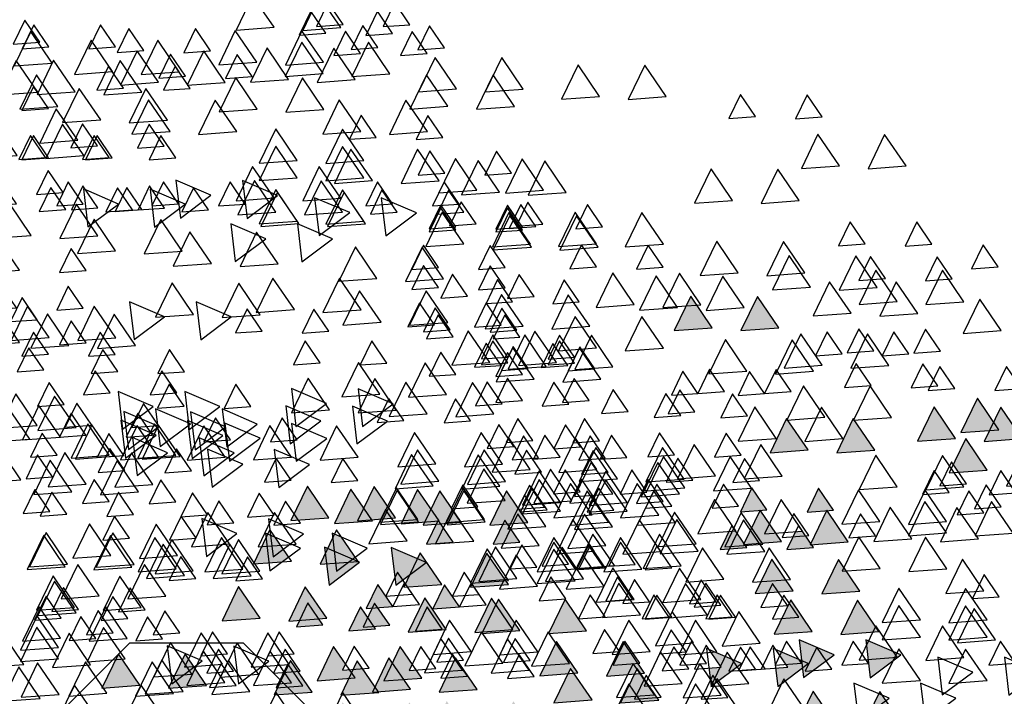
# Model space of a CAD drawing. Header units: millimetres. Extents: x 4617 to 4884, y 1258 to 1784.
# Tile 34 of 256: x 4681.51 to 4682.851, y 1308.652 to 1309.573. Entities that reach past the tile are written whole.
import ezdxf
from ezdxf.enums import TextEntityAlignment as Align

# ---------------------------------------------------------------- set-up
doc = ezdxf.new("R2010")
doc.units = ezdxf.units.MM
doc.header["$LTSCALE"] = 0.4
for name, color, linetype in [('00 AC - ABERTURAS ALUMINIO - TIPO', 3, 'Continuous'), ('A HERRERÍA', 4, 'Continuous'), ('A VEGETACIÓN', 253, 'Continuous'), ('LÁMINA', 1, 'Continuous'), ('TXT COTA', 3, 'Continuous')]:
    doc.layers.add(name, color=color, linetype=linetype)
doc.styles.add('ROMANS', font='romans', dxfattribs={"height": 2})
doc.styles.add('SaAS simplex', font='simplex.shx', dxfattribs={"width": 0.8})
doc.dimstyles.new('COTAS 125', dxfattribs={"dimscale": 0.01, "dimtxt": 15, "dimasz": 8, "dimexe": 5, "dimexo": 20, "dimgap": 10, "dimtad": 0, "dimzin": 9, "dimdsep": 46, "dimtxsty": 'SaAS simplex', "dimblk": 'OBLIQUE', "dimcen": 0, "dimclrd": 8, "dimclre": 8, "dimclrt": 256, "dimadec": 1, "dimazin": 0, "dimtfac": 1, "dimtmove": 2, "dimatfit": 3, "dimldrblk": 'OBLIQUE', "dimfxl": 10, "dimlwd": -1, "dimlwe": -1, "dimarcsym": 0})

# ---------------------------------------------------------------- blocks, each defined once
blk = doc.blocks.new('ARB')
at = {"layer": 'LÁMINA'}
h = blk.add_hatch(color=254, dxfattribs=at)
h.paths.add_polyline_path([(3288.9164, 1398.6733), (3288.9133, 1398.6668), (3288.9457, 1398.619), (3288.974, 1398.6775)])
h.paths.add_polyline_path([(3288.9251, 1398.5926), (3288.9506, 1398.555), (3288.9704, 1398.596)])
h.paths.add_polyline_path([(3289.0814, 1398.658), (3289.1179, 1398.6043), (3289.1462, 1398.6627)])
h.paths.add_polyline_path([(3289.0175, 1398.5743), (3289.054, 1398.5206), (3289.0822, 1398.579)])
h.paths.add_polyline_path([(3288.9695, 1398.2943), (3289.006, 1398.2406), (3289.0261, 1398.2821), (3289.0252, 1398.2825), (3289.0268, 1398.2837), (3289.0343, 1398.299)])
h.paths.add_polyline_path([(3288.9247, 1398.2135), (3288.9612, 1398.1598), (3288.9895, 1398.2183)])
h.paths.add_polyline_path([(3288.9178, 1397.9953), (3288.9174, 1397.9944), (3288.9533, 1397.9415), (3288.9816, 1398)])
h.paths.add_polyline_path([(3288.9887, 1397.8739), (3289.0252, 1397.8202), (3289.0534, 1397.8787)])
h.paths.add_polyline_path([(3289.0421, 1397.6874), (3289.0737, 1397.6738), (3289.0693, 1397.6802), (3289.0993, 1397.6824), (3289.0941, 1397.7263)])
h.paths.add_polyline_path([(3288.9456, 1397.7112), (3288.972, 1397.6724), (3288.9899, 1397.6737), (3289.0103, 1397.7159)])
h.paths.add_polyline_path([(3288.9485, 1397.4959), (3288.985, 1397.4422), (3289.0121, 1397.4983), (3289.0107, 1397.5004)])
h.paths.add_polyline_path([(3288.921, 1397.5813), (3288.9365, 1397.5586), (3288.9379, 1397.5587), (3288.9373, 1397.5574), (3288.9575, 1397.5276), (3288.9858, 1397.5861)])
h.paths.add_polyline_path([(3289.2242, 1398.1156), (3289.2261, 1398.1148), (3289.2282, 1398.1149), (3289.2278, 1398.114), (3289.243, 1398.1075), (3289.2466, 1398.1102), (3289.2472, 1398.1057), (3289.2838, 1398.09), (3289.2761, 1398.1545)])
h.paths.add_polyline_path([(3289.1946, 1398.3774), (3289.2311, 1398.3237), (3289.2594, 1398.3822)])
h.paths.add_polyline_path([(3289.1257, 1398.2583), (3289.1854, 1398.2328), (3289.1777, 1398.2972)])
h.paths.add_polyline_path([(3289.033, 1398.4793), (3289.0628, 1398.4354), (3289.0644, 1398.4355), (3289.0637, 1398.4341), (3289.0695, 1398.4256), (3289.0977, 1398.4841)])
h.paths.add_polyline_path([(3288.6447, 1399.0621), (3288.6809, 1399.0089), (3288.6815, 1399.0089), (3288.7095, 1399.0669)])
h.paths.add_polyline_path([(3288.3059, 1398.802), (3288.3424, 1398.7483), (3288.3707, 1398.8068)])
h.paths.add_polyline_path([(3288.2314, 1398.7077), (3288.2679, 1398.654), (3288.2962, 1398.7125)])
h.paths.add_polyline_path([(3288.2609, 1398.7668), (3288.2974, 1398.7131), (3288.3257, 1398.7715)])
h.paths.add_polyline_path([(3288.2602, 1398.847), (3288.2967, 1398.7933), (3288.3249, 1398.8517)])
h.paths.add_polyline_path([(3288.2496, 1398.9396), (3288.2503, 1398.9384), (3288.2568, 1398.9389), (3288.254, 1398.9331), (3288.286, 1398.8859), (3288.3143, 1398.9444)])
h.paths.add_polyline_path([(3288.1337, 1398.4073), (3288.1934, 1398.3817), (3288.1857, 1398.4462)])
h.paths.add_polyline_path([(3288.1708, 1398.2997), (3288.2073, 1398.246), (3288.2356, 1398.3045)])
h.paths.add_polyline_path([(3288.1988, 1398.0378), (3288.2243, 1398.0002), (3288.2441, 1398.0411)])
h.paths.add_polyline_path([(3288.1928, 1397.8806), (3288.2524, 1397.8551), (3288.2448, 1397.9195)])
h.paths.add_polyline_path([(3288.2855, 1397.9228), (3288.322, 1397.8691), (3288.3502, 1397.9276)])
h.paths.add_polyline_path([(3288.1787, 1397.5208), (3288.2096, 1397.4754), (3288.2196, 1397.4762), (3288.2435, 1397.5256)])
h.paths.add_polyline_path([(3288.2196, 1397.4762), (3288.2152, 1397.4671), (3288.2096, 1397.4754), (3288.2026, 1397.4749), (3288.2391, 1397.4212), (3288.2673, 1397.4797)])
h.paths.add_polyline_path([(3288.2082, 1397.5799), (3288.2447, 1397.5262), (3288.273, 1397.5847)])
h.paths.add_polyline_path([(3288.3017, 1397.4027), (3288.3382, 1397.349), (3288.3659, 1397.4062), (3288.3651, 1397.4074)])
h.paths.add_polyline_path([(3287.974, 1396.8871), (3288.0105, 1396.8334), (3288.0387, 1396.8918)])
h = blk.add_hatch(color=254, dxfattribs=at)
h.paths.add_polyline_path([(3288.4123, 1397.5612), (3288.412, 1397.5607), (3288.4117, 1397.5611), (3288.4005, 1397.5603), (3288.4261, 1397.5227), (3288.4458, 1397.5636)])
h.paths.add_polyline_path([(3288.3901, 1397.6154), (3288.3886, 1397.6125), (3288.3868, 1397.6152), (3288.3755, 1397.6144), (3288.4117, 1397.5611), (3288.4123, 1397.5612), (3288.4395, 1397.6176), (3288.4386, 1397.619)])
h.paths.add_polyline_path([(3288.435, 1397.6243), (3288.4386, 1397.619), (3288.4403, 1397.6191), (3288.4395, 1397.6176), (3288.4541, 1397.5961), (3288.4655, 1397.597), (3288.4803, 1397.6276)])
h.paths.add_polyline_path([(3288.488, 1397.5026), (3288.5245, 1397.4489), (3288.5527, 1397.5073)])
h.paths.add_polyline_path([(3288.5474, 1397.3997), (3288.5729, 1397.3622), (3288.5927, 1397.4031)])
h.paths.add_polyline_path([(3288.518, 1397.3619), (3288.5435, 1397.3243), (3288.5633, 1397.3652)])
h.paths.add_polyline_path([(3288.4288, 1397.4007), (3288.4279, 1397.3989), (3288.4633, 1397.3469), (3288.4915, 1397.4054)])
h.paths.add_polyline_path([(3288.4346, 1397.324), (3288.4711, 1397.2703), (3288.4964, 1397.3226), (3288.4926, 1397.3282)])
h.paths.add_polyline_path([(3288.4153, 1397.2521), (3288.4365, 1397.2209), (3288.4442, 1397.2214), (3288.4606, 1397.2554)])
h.paths.add_polyline_path([(3288.4365, 1397.2209), (3288.4014, 1397.2183), (3288.4168, 1397.1956), (3288.4183, 1397.1957), (3288.4176, 1397.1943), (3288.4379, 1397.1646), (3288.4661, 1397.223), (3288.4442, 1397.2214), (3288.4408, 1397.2145)])
h.paths.add_polyline_path([(3288.5744, 1397.2864), (3288.6341, 1397.2609), (3288.6264, 1397.3253)])
h.paths.add_polyline_path([(3288.5527, 1397.2157), (3288.5892, 1397.162), (3288.6174, 1397.2204)])
h.paths.add_polyline_path([(3288.6265, 1397.2107), (3288.663, 1397.157), (3288.6912, 1397.2155)])
h.paths.add_polyline_path([(3288.6367, 1397.393), (3288.6623, 1397.3554), (3288.682, 1397.3963)])
h.paths.add_polyline_path([(3288.5822, 1397.4833), (3288.5917, 1397.4693), (3288.6033, 1397.4701), (3288.5983, 1397.4597), (3288.6187, 1397.4296), (3288.6469, 1397.4881)])
h.paths.add_polyline_path([(3288.5667, 1397.5783), (3288.5823, 1397.5553), (3288.6076, 1397.5572), (3288.5965, 1397.5344), (3288.6032, 1397.5246), (3288.6314, 1397.583)])
h.paths.add_polyline_path([(3288.5678, 1397.7424), (3288.5934, 1397.7048), (3288.6131, 1397.7458)])
h.paths.add_polyline_path([(3288.6553, 1397.5075), (3288.6918, 1397.4538), (3288.72, 1397.5123), (3288.7184, 1397.5121), (3288.7164, 1397.508), (3288.7138, 1397.5118)])
h.paths.add_polyline_path([(3288.7063, 1397.2857), (3288.6953, 1397.2775), (3288.7182, 1397.2438), (3288.7306, 1397.2385), (3288.7337, 1397.2448), (3288.7286, 1397.2874)])
h.paths.add_polyline_path([(3288.7438, 1397.3814), (3288.7803, 1397.3277), (3288.8086, 1397.3861)])
h.paths.add_polyline_path([(3288.7286, 1397.2874), (3288.7337, 1397.2448), (3288.7552, 1397.2893)])
h.paths.add_polyline_path([(3288.7873, 1397.8832), (3288.7853, 1397.879), (3288.7826, 1397.8829), (3288.7468, 1397.8803), (3288.7833, 1397.8266), (3288.8116, 1397.885)])
h.paths.add_polyline_path([(3288.4486, 1397.9013), (3288.4829, 1397.8509), (3288.4889, 1397.8554), (3288.5134, 1397.906)])
h.paths.add_polyline_path([(3288.4203, 1398.0248), (3288.4204, 1398.0239), (3288.4563, 1397.9711), (3288.4846, 1398.0295)])
h.paths.add_polyline_path([(3288.4198, 1398.0247), (3288.4203, 1398.0248), (3288.417, 1398.0524), (3288.365, 1398.0135), (3288.3657, 1398.0132), (3288.3805, 1398.0143), (3288.3775, 1398.0082), (3288.4247, 1397.988), (3288.4204, 1398.0239)])
h.paths.add_polyline_path([(3287.7961, 1397.6465), (3287.8326, 1397.5928), (3287.8579, 1397.6451), (3287.8461, 1397.6502)])
h.paths.add_polyline_path([(3287.7658, 1397.5598), (3287.8023, 1397.5061), (3287.8306, 1397.5645)])
h.paths.add_polyline_path([(3287.7666, 1397.4438), (3287.8263, 1397.4182), (3287.8186, 1397.4827)])
h.paths.add_polyline_path([(3287.804, 1397.4041), (3287.8405, 1397.3504), (3287.8688, 1397.4089)])
h.paths.add_polyline_path([(3287.8362, 1397.335), (3287.8727, 1397.2813), (3287.901, 1397.3397)])
h.paths.add_polyline_path([(3287.9241, 1397.4585), (3287.9793, 1397.4349), (3287.9589, 1397.4649), (3287.9798, 1397.4665), (3287.9761, 1397.4974), (3287.9692, 1397.4923), (3287.9655, 1397.4845), (3287.9632, 1397.4878)])
h.paths.add_polyline_path([(3287.9153, 1397.2612), (3287.9189, 1397.2559), (3287.9206, 1397.2561), (3287.9199, 1397.2545), (3287.9344, 1397.2331), (3287.9458, 1397.2339), (3287.9606, 1397.2646)])
h.paths.add_polyline_path([(3287.8559, 1397.2513), (3287.8921, 1397.1981), (3287.8926, 1397.1981), (3287.9199, 1397.2545), (3287.9189, 1397.2559)])
h.paths.add_polyline_path([(3287.8926, 1397.1981), (3287.8924, 1397.1976), (3287.8921, 1397.1981), (3287.8809, 1397.1973), (3287.9064, 1397.1597), (3287.9262, 1397.2006)])
h.paths.add_polyline_path([(3287.8109, 1397.0952), (3287.8455, 1397.0443), (3287.8468, 1397.0444), (3287.8462, 1397.0432), (3287.8474, 1397.0415), (3287.8756, 1397.1)])
h.paths.add_polyline_path([(3287.0826, 1397.9517), (3287.1191, 1397.898), (3287.1474, 1397.9564)])
h.paths.add_polyline_path([(3287.1466, 1398.0797), (3287.1831, 1398.026), (3287.2113, 1398.0844)])
h.paths.add_polyline_path([(3287.1417, 1398.2569), (3287.1782, 1398.2032), (3287.2064, 1398.2616)])
h.paths.add_polyline_path([(3287.3659, 1398.1825), (3287.4024, 1398.1288), (3287.4306, 1398.1873)])
h.paths.add_polyline_path([(3287.4232, 1398.1226), (3287.4488, 1398.085), (3287.4686, 1398.1259)])
h.paths.add_polyline_path([(3287.5135, 1398.0684), (3287.5732, 1398.0428), (3287.5655, 1398.1073)])
h.paths.add_polyline_path([(3287.5226, 1398.2654), (3287.522, 1398.2642), (3287.5578, 1398.2116), (3287.586, 1398.27)])
h.paths.add_polyline_path([(3287.4792, 1398.3049), (3287.5157, 1398.2512), (3287.522, 1398.2642), (3287.5213, 1398.2653), (3287.5226, 1398.2654), (3287.5424, 1398.3064), (3287.5403, 1398.3094)])
h.paths.add_polyline_path([(3287.5058, 1398.3602), (3287.5403, 1398.3094), (3287.5438, 1398.3096), (3287.5705, 1398.365)])
h.paths.add_polyline_path([(3287.4134, 1398.3786), (3287.439, 1398.341), (3287.4587, 1398.3819)])
h.paths.add_polyline_path([(3287.3589, 1398.8067), (3287.3954, 1398.753), (3287.4237, 1398.8115)])
h.paths.add_polyline_path([(3287.4763, 1398.7343), (3287.5128, 1398.6806), (3287.5299, 1398.716), (3287.5217, 1398.728), (3287.5297, 1398.7286), (3287.5235, 1398.7378)])
h.paths.add_polyline_path([(3287.477, 1398.6689), (3287.5135, 1398.6152), (3287.5418, 1398.6736)])
h.paths.add_polyline_path([(3287.309, 1398.5916), (3287.3394, 1398.5467), (3287.3442, 1398.5471), (3287.3421, 1398.5428), (3287.3455, 1398.5379), (3287.3737, 1398.5963)])
h.paths.add_polyline_path([(3287.2753, 1397.4383), (3287.3118, 1397.3847), (3287.3268, 1397.4158), (3287.3139, 1397.4349), (3287.3368, 1397.4365), (3287.34, 1397.4431)])
h.paths.add_polyline_path([(3287.2844, 1397.0411), (3287.3209, 1396.9874), (3287.3491, 1397.0459)])
h.paths.add_polyline_path([(3287.4861, 1397.0608), (3287.5226, 1397.0071), (3287.5509, 1397.0655)])
h.paths.add_polyline_path([(3287.5599, 1397.0755), (3287.5964, 1397.0219), (3287.6247, 1397.0803)])
h.paths.add_polyline_path([(3287.5058, 1397.1297), (3287.5423, 1397.076), (3287.5636, 1397.1202), (3287.5547, 1397.1333)])
at = {"layer": 'LÁMINA', "color": 254, "elevation": -10}
for points in [[(3287.7251, 1397.5565), (3287.6731, 1397.5176), (3287.7328, 1397.492)], [(3287.7658, 1397.5598), (3287.8023, 1397.5061), (3287.8306, 1397.5645)], [(3289.0231, 1397.5491), (3289.0596, 1397.4954), (3289.0879, 1397.5538)], [(3287.929, 1397.5382), (3287.9655, 1397.4845), (3287.9937, 1397.543)], [(3288.6908, 1397.5455), (3288.7164, 1397.508), (3288.7362, 1397.5489)], [(3288.061, 1397.516), (3288.0865, 1397.4784), (3288.1063, 1397.5193)], [(3288.0905, 1397.5308), (3288.1161, 1397.4932), (3288.1358, 1397.5341)], [(3288.1787, 1397.5208), (3288.2152, 1397.4671), (3288.2435, 1397.5256)], [(3289.2317, 1397.5178), (3289.2682, 1397.4641), (3289.2965, 1397.5225)], [(3287.5824, 1397.5122), (3287.5304, 1397.4733), (3287.5901, 1397.4477)], [(3288.0724, 1397.5122), (3288.1089, 1397.4585), (3288.1372, 1397.5169)], [(3288.488, 1397.5026), (3288.5245, 1397.4489), (3288.5527, 1397.5073)], [(3288.6553, 1397.5075), (3288.6918, 1397.4538), (3288.72, 1397.5123)], [(3288.8748, 1397.5062), (3288.9113, 1397.4525), (3288.9395, 1397.5109)], [(3289.0046, 1397.5094), (3289.0411, 1397.4557), (3289.0694, 1397.5141)], [(3289.1995, 1397.5111), (3289.236, 1397.4574), (3289.2643, 1397.5159)], [(3287.6197, 1397.4876), (3287.6562, 1397.4339), (3287.6845, 1397.4923)], [(3287.9761, 1397.4974), (3287.9241, 1397.4585), (3287.9838, 1397.433)], [(3288.0254, 1397.4927), (3288.0619, 1397.439), (3288.0902, 1397.4975)], [(3288.5822, 1397.4833), (3288.6187, 1397.4296), (3288.6469, 1397.4881)], [(3288.7843, 1397.4963), (3288.8099, 1397.4587), (3288.8297, 1397.4996)], [(3288.8036, 1397.4913), (3288.8401, 1397.4376), (3288.8684, 1397.4961)], [(3288.8943, 1397.4932), (3288.8423, 1397.4543), (3288.902, 1397.4287)], [(3288.9485, 1397.4959), (3288.985, 1397.4422), (3289.0132, 1397.5006)], [(3287.8186, 1397.4827), (3287.7666, 1397.4438), (3287.8263, 1397.4182)], [(3287.8841, 1397.4681), (3287.9096, 1397.4305), (3287.9294, 1397.4714)], [(3288.0137, 1397.468), (3288.0393, 1397.4304), (3288.0591, 1397.4713)], [(3288.2026, 1397.4749), (3288.2391, 1397.4212), (3288.2673, 1397.4797)], [(3288.3907, 1397.4806), (3288.4163, 1397.443), (3288.436, 1397.4839)], [(3288.3907, 1397.4806), (3288.4163, 1397.443), (3288.436, 1397.4839)], [(3288.3994, 1397.47), (3288.4359, 1397.4163), (3288.4641, 1397.4747)], [(3288.558, 1397.4668), (3288.5835, 1397.4292), (3288.6033, 1397.4701)], [(3288.7893, 1397.4717), (3288.8148, 1397.4341), (3288.8346, 1397.475)], [(3288.86, 1397.4767), (3288.8965, 1397.423), (3288.9248, 1397.4814)], [(3287.4577, 1397.4581), (3287.4832, 1397.4205), (3287.503, 1397.4615)], [(3287.6591, 1397.4482), (3287.6956, 1397.3945), (3287.7238, 1397.453)], [(3287.8218, 1397.4581), (3287.8474, 1397.4205), (3287.8671, 1397.4615)], [(3287.9589, 1397.4649), (3287.9844, 1397.4273), (3288.0042, 1397.4683)], [(3288.0974, 1397.4581), (3288.1229, 1397.4205), (3288.1427, 1397.4615)], [(3288.3305, 1397.4583), (3288.367, 1397.4046), (3288.3953, 1397.463)], [(3288.3975, 1397.4532), (3288.4231, 1397.4156), (3288.4429, 1397.4565)], [(3288.8078, 1397.4601), (3288.8443, 1397.4064), (3288.8726, 1397.4649)], [(3289.0871, 1397.4506), (3289.1236, 1397.3969), (3289.1518, 1397.4554)], [(3289.1461, 1397.4605), (3289.1826, 1397.4068), (3289.2109, 1397.4652)], [(3288.0796, 1397.4386), (3288.1161, 1397.3849), (3288.1443, 1397.4434)], [(3288.1318, 1397.4384), (3288.1574, 1397.4009), (3288.1772, 1397.4418)], [(3288.3846, 1397.4386), (3288.4211, 1397.3849), (3288.4494, 1397.4434)], [(3288.7991, 1397.4422), (3288.8246, 1397.4046), (3288.8444, 1397.4455)], [(3289.2003, 1397.4309), (3289.2368, 1397.3772), (3289.265, 1397.4357)], [(3287.4918, 1397.4187), (3287.5283, 1397.365), (3287.5565, 1397.4234)], [(3287.6197, 1397.4137), (3287.6562, 1397.36), (3287.6845, 1397.4185)], [(3288.0058, 1397.4238), (3288.0423, 1397.3701), (3288.0705, 1397.4286)], [(3289.0235, 1397.4162), (3289.049, 1397.3787), (3289.0688, 1397.4196)], [(3289.0834, 1397.4158), (3289.1199, 1397.3621), (3289.1481, 1397.4206)], [(3287.804, 1397.4041), (3287.8405, 1397.3504), (3287.8688, 1397.4089)], [(3288.3017, 1397.4027), (3288.3382, 1397.349), (3288.3665, 1397.4075)], [(3288.4268, 1397.4006), (3288.4633, 1397.3469), (3288.4915, 1397.4054)], [(3288.5474, 1397.3997), (3288.5729, 1397.3622), (3288.5927, 1397.4031)], [(3288.994, 1397.4064), (3289.0195, 1397.3688), (3289.0393, 1397.4097)], [(3287.6197, 1397.3842), (3287.6562, 1397.3305), (3287.6845, 1397.389)], [(3288.6367, 1397.393), (3288.6623, 1397.3554), (3288.682, 1397.3963)], [(3288.7438, 1397.3814), (3288.7803, 1397.3277), (3288.8086, 1397.3861)], [(3289.0825, 1397.3818), (3289.1081, 1397.3442), (3289.1279, 1397.3851)], [(3287.9399, 1397.3794), (3287.9655, 1397.3418), (3287.9852, 1397.3827)], [(3288.0482, 1397.3794), (3288.0737, 1397.3418), (3288.0935, 1397.3827)], [(3288.0963, 1397.3758), (3288.1328, 1397.3221), (3288.161, 1397.3806)], [(3288.1564, 1397.3794), (3288.182, 1397.3418), (3288.2018, 1397.3827)], [(3289.053, 1397.367), (3289.0786, 1397.3294), (3289.0983, 1397.3704)], [(3289.0595, 1397.3633), (3289.096, 1397.3096), (3289.1243, 1397.3681)], [(3289.1707, 1397.3719), (3289.2072, 1397.3182), (3289.2355, 1397.3766)], [(3287.9596, 1397.3597), (3287.9851, 1397.3221), (3288.0049, 1397.363)], [(3288.0807, 1397.3536), (3288.1062, 1397.316), (3288.126, 1397.3569)], [(3288.1069, 1397.3497), (3288.1433, 1397.2961), (3288.1716, 1397.3545)], [(3288.2234, 1397.3487), (3288.2489, 1397.3111), (3288.2687, 1397.352)], [(3288.4726, 1397.3586), (3288.4982, 1397.321), (3288.518, 1397.3619)], [(3288.518, 1397.3619), (3288.5435, 1397.3243), (3288.5633, 1397.3652)], [(3287.4855, 1397.345), (3287.5111, 1397.3074), (3287.5308, 1397.3483)], [(3287.5114, 1397.335), (3287.5479, 1397.2813), (3287.5762, 1397.3397)], [(3287.8362, 1397.335), (3287.8727, 1397.2813), (3287.901, 1397.3397)], [(3288.4842, 1397.3407), (3288.5097, 1397.3031), (3288.5295, 1397.344)], [(3289.0175, 1397.3438), (3289.054, 1397.2901), (3289.0822, 1397.3485)], [(3287.9543, 1397.3153), (3287.9908, 1397.2616), (3288.0191, 1397.3201)], [(3288.2715, 1397.3272), (3288.308, 1397.2735), (3288.3362, 1397.332)], [(3288.3067, 1397.3141), (3288.3432, 1397.2604), (3288.3714, 1397.3189)], [(3288.3207, 1397.3174), (3288.3572, 1397.2637), (3288.3854, 1397.3222)], [(3288.4346, 1397.324), (3288.4711, 1397.2703), (3288.4993, 1397.3287)], [(3288.6264, 1397.3253), (3288.5744, 1397.2864), (3288.6341, 1397.2609)], [(3287.6879, 1397.297), (3287.7244, 1397.2433), (3287.7526, 1397.3018)], [(3288.2075, 1397.2977), (3288.244, 1397.244), (3288.2722, 1397.3025)], [(3288.727, 1397.3012), (3288.675, 1397.2623), (3288.7347, 1397.2367)], [(3288.8532, 1397.3142), (3288.8788, 1397.2766), (3288.8985, 1397.3175)], [(3288.8578, 1397.3012), (3288.8943, 1397.2475), (3288.9225, 1397.306)], [(3288.8725, 1397.3092), (3288.909, 1397.2555), (3288.9373, 1397.3139)], [(3288.8865, 1397.2977), (3288.923, 1397.244), (3288.9513, 1397.3025)], [(3288.1406, 1397.2921), (3288.1771, 1397.2384), (3288.2053, 1397.2969)], [(3288.1564, 1397.2957), (3288.182, 1397.2581), (3288.2018, 1397.299)], [(3288.2185, 1397.2896), (3288.244, 1397.252), (3288.2638, 1397.2929)], [(3288.2726, 1397.2945), (3288.2981, 1397.2569), (3288.3179, 1397.2978)], [(3288.6905, 1397.2846), (3288.727, 1397.2309), (3288.7552, 1397.2893)], [(3289.0716, 1397.2896), (3289.1081, 1397.2359), (3289.1363, 1397.2944)], [(3289.0756, 1397.2942), (3289.1121, 1397.2405), (3289.1404, 1397.299)], [(3287.9979, 1397.2675), (3288.0344, 1397.2138), (3288.0626, 1397.2723)], [(3288.175, 1397.2675), (3288.2115, 1397.2138), (3288.2398, 1397.2723)], [(3288.8352, 1397.2766), (3288.7832, 1397.2377), (3288.8429, 1397.2121)], [(3288.9978, 1397.2748), (3289.0343, 1397.2212), (3289.0625, 1397.2796)], [(3287.6345, 1397.2464), (3287.671, 1397.1927), (3287.6992, 1397.2511)], [(3287.8559, 1397.2513), (3287.8924, 1397.1976), (3287.9206, 1397.2561)], [(3287.9153, 1397.2612), (3287.9409, 1397.2237), (3287.9606, 1397.2646)], [(3288.0016, 1397.255), (3288.0381, 1397.2013), (3288.0663, 1397.2598)], [(3288.2685, 1397.2577), (3288.305, 1397.204), (3288.3332, 1397.2624)], [(3288.4153, 1397.2521), (3288.4408, 1397.2145), (3288.4606, 1397.2554)], [(3288.4936, 1397.2501), (3288.5301, 1397.1964), (3288.5584, 1397.2549)], [(3288.796, 1397.2552), (3288.8325, 1397.2015), (3288.8608, 1397.2599)], [(3287.5754, 1397.2365), (3287.6119, 1397.1828), (3287.6402, 1397.2413)], [(3287.8098, 1397.2411), (3287.8354, 1397.2035), (3287.8552, 1397.2444)], [(3287.9339, 1397.2331), (3287.9704, 1397.1794), (3287.9986, 1397.2378)], [(3288.9664, 1397.2453), (3288.9919, 1397.2077), (3289.0117, 1397.2486)], [(3287.6886, 1397.2169), (3287.7251, 1397.1632), (3287.7533, 1397.2216)], [(3288.1504, 1397.2183), (3288.1869, 1397.1646), (3288.2152, 1397.223)], [(3288.2574, 1397.2255), (3288.2939, 1397.1718), (3288.3222, 1397.2303)], [(3288.4014, 1397.2183), (3288.4379, 1397.1646), (3288.4661, 1397.223)], [(3288.4739, 1397.2175), (3288.5104, 1397.1638), (3288.5387, 1397.2223)], [(3288.4752, 1397.2134), (3288.5117, 1397.1597), (3288.5399, 1397.2181)], [(3288.5527, 1397.2157), (3288.5892, 1397.162), (3288.6174, 1397.2204)], [(3288.7885, 1397.2195), (3288.814, 1397.1819), (3288.8338, 1397.2228)], [(3287.5118, 1397.2022), (3287.5374, 1397.1646), (3287.5571, 1397.2055)], [(3287.8809, 1397.1973), (3287.9064, 1397.1597), (3287.9262, 1397.2006)], [(3288.1787, 1397.2058), (3288.2152, 1397.1521), (3288.2435, 1397.2106)], [(3288.2321, 1397.1993), (3288.2686, 1397.1456), (3288.2968, 1397.204)], [(3288.2548, 1397.1973), (3288.2804, 1397.1597), (3288.3002, 1397.2006)], [(3288.6265, 1397.2107), (3288.663, 1397.157), (3288.6912, 1397.2155)], [(3288.8335, 1397.2059), (3288.8591, 1397.1683), (3288.8789, 1397.2092)], [(3289.0727, 1397.2046), (3289.0982, 1397.167), (3289.118, 1397.2079)], [(3289.2154, 1397.1997), (3289.2409, 1397.1621), (3289.2607, 1397.203)], [(3287.4823, 1397.1923), (3287.5078, 1397.1547), (3287.5276, 1397.1957)], [(3288.0426, 1397.1908), (3288.0681, 1397.1532), (3288.0879, 1397.1942)], [(3288.1712, 1397.1825), (3288.1967, 1397.1449), (3288.2165, 1397.1858)], [(3288.2321, 1397.1845), (3288.2686, 1397.1308), (3288.2968, 1397.1893)], [(3288.3263, 1397.1812), (3288.3628, 1397.1275), (3288.3911, 1397.186)], [(3288.3729, 1397.1923), (3288.3985, 1397.1547), (3288.4183, 1397.1957)], [(3289.0008, 1397.1832), (3289.0264, 1397.1456), (3289.0462, 1397.1865)], [(3287.5709, 1397.1677), (3287.5964, 1397.1301), (3287.6162, 1397.1711)], [(3288.1435, 1397.1697), (3288.18, 1397.116), (3288.2083, 1397.1745)], [(3288.1988, 1397.1665), (3288.2243, 1397.1289), (3288.2441, 1397.1699)], [(3289.0644, 1397.1664), (3289.1009, 1397.1127), (3289.1292, 1397.1712)], [(3287.5413, 1397.153), (3287.5669, 1397.1154), (3287.5867, 1397.1563)], [(3287.6591, 1397.1578), (3287.6956, 1397.1041), (3287.7238, 1397.1625)], [(3288.0069, 1397.1468), (3288.0324, 1397.1093), (3288.0522, 1397.1502)], [(3288.0205, 1397.1599), (3288.057, 1397.1062), (3288.0853, 1397.1646)], [(3288.4395, 1397.1486), (3288.476, 1397.0949), (3288.5042, 1397.1534)], [(3288.4494, 1397.1566), (3288.4859, 1397.1029), (3288.5141, 1397.1614)], [(3288.6908, 1397.1468), (3288.7164, 1397.1093), (3288.7362, 1397.1502)], [(3288.8254, 1397.1585), (3288.7734, 1397.1196), (3288.8331, 1397.094)], [(3289.0398, 1397.1535), (3289.0763, 1397.0998), (3289.1046, 1397.1583)], [(3287.5058, 1397.1297), (3287.5423, 1397.076), (3287.5705, 1397.1344)], [(3287.9683, 1397.1395), (3288.0048, 1397.0858), (3288.0331, 1397.1443)], [(3288.1356, 1397.1445), (3288.1721, 1397.0908), (3288.2004, 1397.1492)], [(3288.2647, 1397.1333), (3288.2902, 1397.0957), (3288.31, 1397.1366)], [(3288.9533, 1397.1388), (3288.9013, 1397.0999), (3288.961, 1397.0743)], [(3288.9742, 1397.1303), (3288.9998, 1397.0927), (3289.0195, 1397.1336)], [(3289.2105, 1397.1406), (3289.236, 1397.103), (3289.2558, 1397.1439)], [(3289.2646, 1397.1455), (3289.2902, 1397.1079), (3289.3099, 1397.1489)], [(3288.284, 1397.1283), (3288.3205, 1397.0746), (3288.3487, 1397.133)], [(3288.4444, 1397.1191), (3288.4809, 1397.0654), (3288.5092, 1397.1238)], [(3287.8109, 1397.0952), (3287.8474, 1397.0415), (3287.8756, 1397.1)], [(3288.0383, 1397.1037), (3288.0639, 1397.0662), (3288.0837, 1397.1071)], [(3288.2332, 1397.1075), (3288.2588, 1397.0699), (3288.2785, 1397.1108)], [(3288.2696, 1397.1087), (3288.2952, 1397.0711), (3288.3149, 1397.112)], [(3288.6905, 1397.1074), (3288.727, 1397.0537), (3288.7552, 1397.1121)], [(3288.7959, 1397.1142), (3288.7439, 1397.0753), (3288.8036, 1397.0497)], [(3288.9168, 1397.1074), (3288.9533, 1397.0537), (3288.9816, 1397.1121)], [(3288.973, 1397.1092), (3288.921, 1397.0703), (3288.9807, 1397.0448)], [(3288.9936, 1397.1061), (3289.0301, 1397.0524), (3289.0583, 1397.1108)], [(3289.0005, 1397.1043), (3289.037, 1397.0506), (3289.0652, 1397.1091)], [(3289.0894, 1397.1044), (3289.1149, 1397.0668), (3289.1347, 1397.1077)], [(3288.3119, 1397.0896), (3288.3375, 1397.0521), (3288.3573, 1397.093)], [(3288.6925, 1397.0846), (3288.6405, 1397.0457), (3288.7002, 1397.0202)], [(3288.914, 1397.0896), (3288.862, 1397.0507), (3288.9216, 1397.0251)], [(3288.9681, 1397.0945), (3288.9161, 1397.0556), (3288.9758, 1397.03)], [(3287.5599, 1397.0755), (3287.5964, 1397.0219), (3287.6247, 1397.0803)], [(3287.865, 1397.0755), (3287.9015, 1397.0219), (3287.9297, 1397.0803)], [(3288.2794, 1397.0791), (3288.305, 1397.0415), (3288.3248, 1397.0825)], [(3288.7942, 1397.0779), (3288.8197, 1397.0404), (3288.8395, 1397.0813)], [(3289.0402, 1397.0699), (3289.0657, 1397.0324), (3289.0855, 1397.0733)], [(3289.1973, 1397.0729), (3289.2338, 1397.0192), (3289.262, 1397.0777)], [(3289.2495, 1397.0765), (3289.286, 1397.0228), (3289.3142, 1397.0813)], [(3287.4861, 1397.0608), (3287.5226, 1397.0071), (3287.5509, 1397.0655)], [(3288.6827, 1397.0551), (3288.6307, 1397.0162), (3288.6904, 1396.9906)], [(3288.9779, 1397.06), (3288.9259, 1397.0211), (3288.9856, 1396.9956)], [(3289.0304, 1397.0533), (3289.0559, 1397.0157), (3289.0757, 1397.0567)], [(3289.1707, 1397.0568), (3289.2072, 1397.0031), (3289.2355, 1397.0616)], [(3289.2367, 1397.0532), (3289.2732, 1396.9995), (3289.3014, 1397.058)], [(3287.7821, 1397.0397), (3287.8186, 1396.986), (3287.8468, 1397.0444)], [(3288.0277, 1397.0367), (3288.0533, 1396.9991), (3288.0731, 1397.04)], [(3288.1171, 1397.0299), (3288.1426, 1396.9923), (3288.1624, 1397.0332)], [(3288.4592, 1397.0335), (3288.4957, 1396.9799), (3288.5239, 1397.0383)], [(3288.4989, 1397.0453), (3288.5245, 1397.0078), (3288.5442, 1397.0487)], [(3288.3316, 1397.0167), (3288.3571, 1396.9792), (3288.3769, 1397.0201)], [(3288.3316, 1397.0167), (3288.3571, 1396.9792), (3288.3769, 1397.0201)], [(3288.6257, 1397.027), (3288.6622, 1396.9733), (3288.6905, 1397.0318)], [(3288.8729, 1397.0207), (3288.8984, 1396.9831), (3288.9182, 1397.0241)], [(3289.1908, 1397.0176), (3289.2163, 1396.98), (3289.2361, 1397.0209)], [(3287.9983, 1396.9989), (3288.0239, 1396.9613), (3288.0436, 1397.0022)], [(3288.2972, 1397.0109), (3288.3227, 1396.9733), (3288.3425, 1397.0142)], [(3288.5399, 1397.0003), (3288.5764, 1396.9466), (3288.6046, 1397.005)], [(3288.9989, 1396.9979), (3289.0244, 1396.9603), (3289.0442, 1397.0012)], [(3287.561, 1396.9905), (3287.5866, 1396.9529), (3287.6063, 1396.9939)], [(3287.7037, 1396.9856), (3287.7293, 1396.948), (3287.749, 1396.9889)], [(3287.953, 1396.9955), (3287.9785, 1396.9579), (3287.9983, 1396.9989)], [(3287.9149, 1396.9609), (3287.9514, 1396.9072), (3287.9797, 1396.9657)], [(3288.2771, 1396.9745), (3288.3136, 1396.9208), (3288.3419, 1396.9792)], [(3288.4103, 1396.9666), (3288.4359, 1396.929), (3288.4557, 1396.9699)], [(3287.787, 1396.9511), (3287.8235, 1396.8974), (3287.8518, 1396.9558)], [(3288.2567, 1396.9532), (3288.2932, 1396.8995), (3288.3214, 1396.9579)], [(3288.2873, 1396.9567), (3288.3129, 1396.9192), (3288.3327, 1396.9601)], [(3288.3218, 1396.9469), (3288.3473, 1396.9093), (3288.3671, 1396.9502)], [(3288.3336, 1396.9512), (3288.3591, 1396.9136), (3288.3789, 1396.9545)], [(3288.3529, 1396.9461), (3288.3894, 1396.8924), (3288.4176, 1396.9509)], [(3288.6416, 1396.9469), (3288.6672, 1396.9093), (3288.6869, 1396.9502)], [(3288.9861, 1396.9617), (3289.0116, 1396.9241), (3289.0314, 1396.965)], [(3289.2252, 1396.9585), (3289.2508, 1396.9209), (3289.2706, 1396.9618)], [(3287.7529, 1396.9315), (3287.7785, 1396.8939), (3287.7983, 1396.9348)], [(3288.3218, 1396.9371), (3288.3473, 1396.8995), (3288.3671, 1396.9404)], [(3289.1042, 1396.9321), (3289.1297, 1396.8945), (3289.1495, 1396.9355)], [(3287.6988, 1396.9265), (3287.7244, 1396.889), (3287.7441, 1396.9299)], [(3288.1708, 1396.9215), (3288.2073, 1396.8678), (3288.2356, 1396.9263)], [(3289.0693, 1396.9173), (3289.1058, 1396.8636), (3289.1341, 1396.922)], [(3289.1534, 1396.9124), (3289.1789, 1396.8749), (3289.1987, 1396.9158)], [(3288.4153, 1396.9026), (3288.4408, 1396.865), (3288.4606, 1396.9059)], [(3288.9582, 1396.9074), (3288.9063, 1396.8685), (3288.9659, 1396.843)], [(3289.1031, 1396.9039), (3289.1396, 1396.8502), (3289.1678, 1396.9087)], [(3287.4819, 1396.892), (3287.5184, 1396.8383), (3287.5467, 1396.8968)], [(3287.974, 1396.8871), (3288.0105, 1396.8334), (3288.0387, 1396.8918)], [(3288.2961, 1396.8843), (3288.3326, 1396.8306), (3288.3608, 1396.889)], [(3288.4202, 1396.8909), (3288.4457, 1396.8533), (3288.4655, 1396.8942)], [(3288.4467, 1396.8822), (3288.4723, 1396.8447), (3288.4921, 1396.8856)], [(3288.5379, 1396.8779), (3288.5744, 1396.8242), (3288.6027, 1396.8827)], [(3288.74, 1396.8928), (3288.7656, 1396.8552), (3288.7854, 1396.8961)], [(3287.7378, 1396.8625), (3287.7743, 1396.8088), (3287.8025, 1396.8672)], [(3288.857, 1396.8646), (3288.8935, 1396.8109), (3288.9218, 1396.8693)], [(3289.237, 1396.8731), (3289.2626, 1396.8355), (3289.2823, 1396.8764)], [(3288.033, 1396.8526), (3288.0695, 1396.7989), (3288.0978, 1396.8574)], [(3288.1069, 1396.8477), (3288.1433, 1396.794), (3288.1716, 1396.8525)], [(3288.6855, 1396.8563), (3288.722, 1396.8027), (3288.7503, 1396.8611)], [(3289.1583, 1396.8534), (3289.1838, 1396.8158), (3289.2036, 1396.8567)], [(3287.6591, 1396.8428), (3287.6956, 1396.7891), (3287.7238, 1396.8475)], [(3288.3139, 1396.8429), (3288.3394, 1396.8053), (3288.3592, 1396.8462)], [(3288.3907, 1396.8337), (3288.4162, 1396.7961), (3288.436, 1396.837)], [(3287.8067, 1396.8182), (3287.8432, 1396.7645), (3287.8714, 1396.8229)], [(3288.4399, 1396.8189), (3288.4654, 1396.7813), (3288.4852, 1396.8223)], [(3287.6791, 1396.8035), (3287.7047, 1396.7659), (3287.7244, 1396.8068)], [(3287.9297, 1396.7936), (3287.9662, 1396.7399), (3287.9945, 1396.7983)], [(3288.5448, 1396.8034), (3288.5813, 1396.7497), (3288.6095, 1396.8082)], [(3287.4872, 1396.7838), (3287.5128, 1396.7462), (3287.5325, 1396.7871)], [(3288.1712, 1396.7838), (3288.1967, 1396.7462), (3288.2165, 1396.7871)], [(3288.4399, 1396.7845), (3288.4654, 1396.7469), (3288.4852, 1396.7878)], [(3288.8267, 1396.7778), (3288.8632, 1396.7241), (3288.8915, 1396.7826)], [(3289.1534, 1396.7894), (3289.1789, 1396.7518), (3289.1987, 1396.7927)], [(3288.786, 1396.7745), (3288.734, 1396.7356), (3288.7937, 1396.7101)], [(3287.7136, 1396.7444), (3287.7391, 1396.7068), (3287.7589, 1396.7478)], [(3288.1708, 1396.7443), (3288.2073, 1396.6906), (3288.2356, 1396.7491)], [(3288.282, 1396.7499), (3288.3185, 1396.6962), (3288.3468, 1396.7547)], [(3288.3972, 1396.7443), (3288.4337, 1396.6906), (3288.4619, 1396.7491)], [(3288.9899, 1396.7563), (3289.0264, 1396.7026), (3289.0546, 1396.761)], [(3289.1333, 1396.7302), (3289.1698, 1396.6765), (3289.1981, 1396.735)], [(3288.2745, 1396.7149), (3288.3001, 1396.6773), (3288.3199, 1396.7182)], [(3288.4103, 1396.7205), (3288.4359, 1396.6829), (3288.4557, 1396.7238)], [(3288.4103, 1396.7156), (3288.4359, 1396.678), (3288.4557, 1396.7189)], [(3288.6433, 1396.7302), (3288.5913, 1396.6913), (3288.651, 1396.6658)], [(3288.6777, 1396.7099), (3288.7141, 1396.6562), (3288.7424, 1396.7146)], [(3289.037, 1396.7155), (3288.985, 1396.6766), (3289.0447, 1396.651)], [(3288.3759, 1396.7106), (3288.4014, 1396.673), (3288.4212, 1396.714)], [(3288.6806, 1396.7056), (3288.7171, 1396.6519), (3288.7454, 1396.7104)], [(3288.8795, 1396.7007), (3288.8275, 1396.6618), (3288.8872, 1396.6362)], [(3288.5107, 1396.6903), (3288.5363, 1396.6527), (3288.556, 1396.6936)], [(3288.717, 1396.6902), (3288.7535, 1396.6365), (3288.7818, 1396.6949)], [(3288.945, 1396.6861), (3288.9706, 1396.6485), (3288.9903, 1396.6894)], [(3289.0198, 1396.683), (3289.0453, 1396.6454), (3289.0651, 1396.6863)], [(3289.0746, 1396.686), (3289.1002, 1396.6484), (3289.12, 1396.6894)], [(3287.9395, 1396.6705), (3287.976, 1396.6168), (3288.0043, 1396.6753)], [(3288.5186, 1396.6762), (3288.5441, 1396.6386), (3288.5639, 1396.6795)], [(3288.72, 1396.6662), (3288.7565, 1396.6125), (3288.7847, 1396.671)], [(3288.8827, 1396.6762), (3288.9083, 1396.6386), (3288.9281, 1396.6795)], [(3289.1583, 1396.6762), (3289.1838, 1396.6386), (3289.2036, 1396.6795)], [(3288.3362, 1396.6564), (3288.3727, 1396.6027), (3288.4009, 1396.6612)], [(3288.3748, 1396.6529), (3288.4113, 1396.5992), (3288.4395, 1396.6577)], [(3289.1927, 1396.6565), (3289.2183, 1396.6189), (3289.2381, 1396.6598)], [(3288.5527, 1396.6367), (3288.5892, 1396.583), (3288.6174, 1396.6415)], [(3288.6806, 1396.6318), (3288.7171, 1396.5781), (3288.7454, 1396.6365)], [(3287.7575, 1396.6114), (3287.794, 1396.5577), (3287.8222, 1396.6162)], [(3288.4293, 1396.6239), (3288.4548, 1396.5863), (3288.4746, 1396.6272)], [(3288.6806, 1396.6023), (3288.7171, 1396.5486), (3288.7454, 1396.607)], [(3289.0008, 1396.5974), (3289.0264, 1396.5598), (3289.0462, 1396.6008)], [(3289.1091, 1396.5974), (3289.1346, 1396.5598), (3289.1544, 1396.6008)], [(3289.1572, 1396.5938), (3289.1937, 1396.5402), (3289.2219, 1396.5986)], [(3289.2173, 1396.5974), (3289.2429, 1396.5598), (3289.2627, 1396.6008)], [(3289.0205, 1396.5777), (3289.0461, 1396.5402), (3289.0658, 1396.5811)], [(3288.5464, 1396.5631), (3288.572, 1396.5255), (3288.5918, 1396.5664)], [(3289.1678, 1396.5678), (3289.2043, 1396.5141), (3289.2325, 1396.5726)], [(3288.5724, 1396.553), (3288.6089, 1396.4993), (3288.6371, 1396.5578)], [(3288.8971, 1396.553), (3288.9336, 1396.4993), (3288.9619, 1396.5578)], [(3287.9006, 1396.5278), (3287.9261, 1396.4903), (3287.9459, 1396.5312)], [(3289.0152, 1396.5333), (3289.0517, 1396.4797), (3289.08, 1396.5381)], [(3288.424, 1396.5102), (3288.4605, 1396.4565), (3288.4887, 1396.5149)], [(3288.7488, 1396.5151), (3288.7853, 1396.4614), (3288.8135, 1396.5199)], [(3289.2015, 1396.5102), (3289.238, 1396.4565), (3289.2662, 1396.5149)], [(3289.2173, 1396.5137), (3289.2429, 1396.4762), (3289.2627, 1396.5171)], [(3288.1659, 1396.4933), (3288.2024, 1396.4396), (3288.2306, 1396.4981)], [(3288.4092, 1396.4806), (3288.4457, 1396.4269), (3288.474, 1396.4854)], [(3288.9762, 1396.4793), (3289.0018, 1396.4417), (3289.0216, 1396.4826)], [(3289.0588, 1396.4856), (3289.0953, 1396.4319), (3289.1235, 1396.4903)], [(3289.2359, 1396.4856), (3289.2724, 1396.4319), (3289.3007, 1396.4903)], [(3288.6954, 1396.4644), (3288.7319, 1396.4107), (3288.7601, 1396.4692)], [(3288.9168, 1396.4694), (3288.9533, 1396.4157), (3288.9816, 1396.4741)], [(3288.6363, 1396.4546), (3288.6728, 1396.4009), (3288.7011, 1396.4594)], [(3288.8707, 1396.4591), (3288.8963, 1396.4215), (3288.9161, 1396.4625)], [(3288.9948, 1396.4511), (3289.0313, 1396.3974), (3289.0596, 1396.4559)], [(3288.7495, 1396.4349), (3288.786, 1396.3812), (3288.8143, 1396.4397)], [(3289.2113, 1396.4363), (3289.2478, 1396.3826), (3289.2761, 1396.4411)], [(3288.5432, 1396.4104), (3288.5688, 1396.3728), (3288.5885, 1396.4137)], [(3288.5727, 1396.4202), (3288.5983, 1396.3826), (3288.6181, 1396.4236)], [(3288.9418, 1396.4153), (3288.9673, 1396.3777), (3288.9871, 1396.4186)], [(3289.1035, 1396.4089), (3289.1291, 1396.3713), (3289.1488, 1396.4122)], [(3289.2321, 1396.4005), (3289.2576, 1396.363), (3289.2774, 1396.4039)], [(3288.6318, 1396.3858), (3288.6573, 1396.3482), (3288.6771, 1396.3891)], [(3288.72, 1396.3758), (3288.7565, 1396.3221), (3288.7847, 1396.3806)], [(3288.6023, 1396.371), (3288.6278, 1396.3334), (3288.6476, 1396.3743)]]:
    blk.add_lwpolyline(points, close=True, dxfattribs=at)
blk = doc.blocks.new('_Oblique')
at = {"layer": 'TXT COTA', "color": 0, "lineweight": -2}
blk.add_line((-0.5, -0.5), (0.5, 0.5), dxfattribs=at)
blk = doc.blocks.new('*U575')
at = {"color": 0, "linetype": 'ByBlock', "ltscale": 0.1}
blk.add_lwpolyline([(0, 0.3439), (0.1194, 0.3439), (0.2883, 0.175), (0.2883, -0.0638), (0.1194, -0.2326), (0, -0.2326), (-0.1194, -0.2326), (-0.2883, -0.0638), (-0.2883, 0.175), (-0.1194, 0.3439)], close=True, dxfattribs=at)
at = {"color": 0, "style": 'ROMANS', "width": 1.1}
blk.add_text('H', height=0.15, dxfattribs=at).set_placement((-0.088, 0.112))
at = {"color": 0, "linetype": 'ByBlock', "style": 'ROMANS', "width": 1.05}
blk.add_attdef('NRO', text='', height=0.15, dxfattribs=at).set_placement((0, -0.0271), align=Align.MIDDLE)

msp = doc.modelspace()

# ---------------------------------------------------------------- block references
at = {"layer": '00 AC - ABERTURAS ALUMINIO - TIPO', "extrusion": (0, 0, -1)}
ref = msp.add_blockref('*U575', (-4681.7014, 1308.5364), dxfattribs=dict(at, xscale=0.65, yscale=0.65, zscale=-0.65, rotation=90.00000000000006))
ref.add_attrib('NRO', '32', dxfattribs={"layer": '0', "color": 0, "linetype": 'ByBlock', "ltscale": 0.5, "height": 0.0975, "rotation": 90, "style": 'ROMANS', "text_generation_flag": 6, "width": 1.05}).set_placement((4681.6838, 1308.5364), align=Align.MIDDLE)
at = {"layer": 'A VEGETACIÓN', "color": 254, "xscale": 0.8, "yscale": 0.8, "zscale": 0.8, "rotation": 180}
for p in [(7312.8328, 2426.6632, -14.0456), (7312.9236, 2426.6629, -14.0456)]:
    msp.add_blockref('ARB', p, dxfattribs=at)

# ---------------------------------------------------------------- leaders
at = {"layer": 'A HERRERÍA', "color": 254, "ltscale": 0.5}
msp.add_leader([(4680.892, 1310.8115), (4683.4968, 1310.8115), (4683.4968, 1307.7216)], dimstyle='COTAS 125', override={"dimtxt": 5, "dimasz": 6, "dimldrblk": 'DotSmall'}, dxfattribs=at)

doc.saveas('drawing.dxf')
